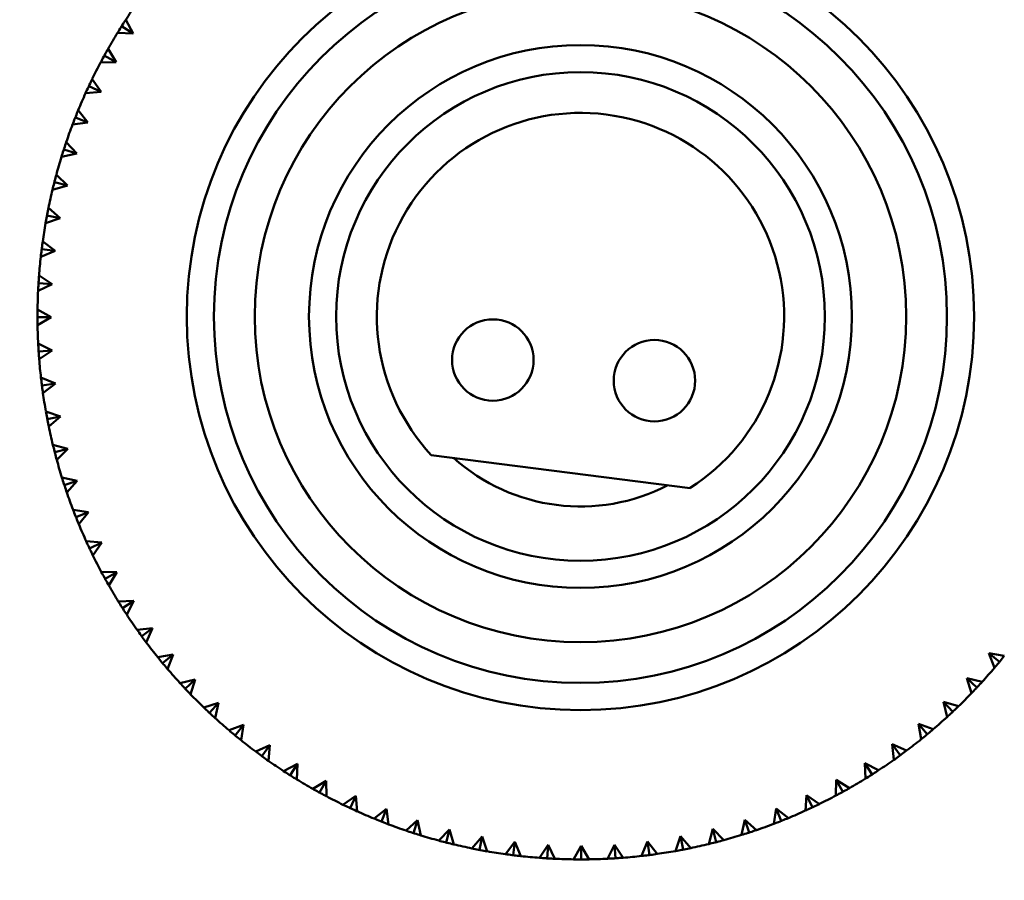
# Model space of a CAD drawing. Header units: millimetres. Extents: x 209 to 1990, y 91 to 2957.
# Tile 17 of 24: x 434 to 470, y 457 to 488. Entities that reach past the tile are written whole.
import ezdxf

# ---------------------------------------------------------------- set-up
doc = ezdxf.new("R2010")
doc.units = ezdxf.units.MM
doc.header["$LTSCALE"] = 10
doc.layers.add('Widoczne (ISO)', color=7, linetype='Continuous', lineweight=50)

msp = doc.modelspace()

# ---------------------------------------------------------------- linework, layer by layer
at = {"layer": 'Widoczne (ISO)'}
for p, q in [((437.339, 488.177), (437.761, 487.91)), ((437.494, 488.419), (437.761, 487.91)), ((437.761, 487.91), (437.187, 487.933)), ((436.701, 487.095), (437.139, 486.854)), ((436.841, 487.346), (437.139, 486.854)), ((437.139, 486.854), (436.565, 486.841)), ((436.132, 485.974), (436.585, 485.762)), ((436.256, 486.234), (436.585, 485.762)), ((436.585, 485.762), (436.012, 485.713)), ((435.742, 485.087), (436.1, 484.637)), ((436.1, 484.637), (435.531, 484.552)), ((435.635, 484.82), (436.1, 484.637)), ((435.301, 483.911), (435.687, 483.484)), ((435.687, 483.484), (435.125, 483.363)), ((435.211, 483.638), (435.687, 483.484)), ((434.862, 482.431), (435.347, 482.307)), ((434.935, 482.709), (435.347, 482.307)), ((435.347, 482.307), (434.793, 482.151)), ((434.645, 481.486), (435.081, 481.111)), ((435.081, 481.111), (434.539, 480.921)), ((434.59, 481.204), (435.081, 481.111)), ((434.433, 480.248), (434.891, 479.901)), ((434.891, 479.901), (434.362, 479.677)), ((434.395, 479.963), (434.891, 479.901)), ((434.299, 478.999), (434.778, 478.681)), ((434.778, 478.681), (434.263, 478.425)), ((434.279, 478.712), (434.778, 478.681)), ((434.243, 477.743), (434.741, 477.457)), ((434.241, 477.456), (434.741, 477.457)), ((434.741, 477.457), (434.244, 477.168)), ((434.266, 476.487), (434.782, 476.232)), ((434.283, 476.2), (434.782, 476.232)), ((434.782, 476.232), (434.303, 475.913)), ((434.368, 475.235), (434.899, 475.013)), ((434.403, 474.949), (434.899, 475.013)), ((434.899, 475.013), (434.441, 474.665)), ((434.549, 473.991), (435.092, 473.803)), ((434.601, 473.709), (435.092, 473.803)), ((435.092, 473.803), (434.657, 473.427)), ((434.807, 472.762), (435.361, 472.608)), ((434.877, 472.483), (435.361, 472.608)), ((435.361, 472.608), (434.951, 472.205)), ((458.282, 471.167), (448.747, 472.38)), ((435.142, 471.551), (435.705, 471.432)), ((435.229, 471.277), (435.705, 471.432)), ((435.705, 471.432), (435.321, 471.004)), ((435.552, 470.363), (436.121, 470.28)), ((435.657, 470.095), (436.121, 470.28)), ((436.121, 470.28), (435.765, 469.829)), ((436.037, 469.204), (436.61, 469.157)), ((436.157, 468.943), (436.61, 469.157)), ((436.61, 469.157), (436.282, 468.684)), ((436.592, 468.077), (437.167, 468.066)), ((436.73, 467.824), (437.167, 468.066)), ((437.167, 468.066), (436.87, 467.574)), ((437.218, 466.988), (437.793, 467.012)), ((437.371, 466.744), (437.793, 467.012)), ((437.793, 467.012), (437.527, 466.503)), ((437.911, 465.939), (438.483, 466)), ((438.079, 465.706), (438.483, 466)), ((438.483, 466), (438.249, 465.475)), ((438.668, 464.937), (439.235, 465.033)), ((438.85, 464.714), (439.235, 465.033)), ((439.235, 465.033), (439.035, 464.494)), ((469.671, 464.76), (469.285, 465.078)), ((469.486, 464.54), (469.285, 465.078)), ((469.285, 465.078), (469.852, 464.983)), ((439.487, 463.984), (440.046, 464.116)), ((439.682, 463.773), (440.046, 464.116)), ((440.046, 464.116), (439.881, 463.565)), ((468.841, 463.816), (468.476, 464.158)), ((468.643, 463.608), (468.476, 464.158)), ((468.476, 464.158), (469.036, 464.028)), ((440.364, 463.084), (440.914, 463.251)), ((440.572, 462.886), (440.914, 463.251)), ((440.914, 463.251), (440.783, 462.691)), ((467.954, 462.927), (467.611, 463.291)), ((467.743, 462.731), (467.611, 463.291)), ((467.611, 463.291), (468.162, 463.125)), ((441.295, 462.241), (441.834, 462.442)), ((441.516, 462.056), (441.834, 462.442)), ((441.834, 462.442), (441.739, 461.875)), ((467.013, 462.094), (466.693, 462.479)), ((466.79, 461.912), (466.693, 462.479)), ((466.693, 462.479), (467.233, 462.28)), ((442.278, 461.458), (442.803, 461.693)), ((442.51, 461.288), (442.803, 461.693)), ((442.803, 461.693), (442.744, 461.121)), ((466.021, 461.323), (465.727, 461.727)), ((465.788, 461.155), (465.727, 461.727)), ((465.727, 461.727), (466.252, 461.494)), ((443.308, 460.739), (443.817, 461.006)), ((443.55, 460.583), (443.817, 461.006)), ((443.817, 461.006), (443.794, 460.431)), ((464.983, 460.615), (464.714, 461.037)), ((464.739, 460.462), (464.714, 461.037)), ((464.714, 461.037), (465.224, 460.771)), ((444.381, 460.085), (444.873, 460.384)), ((444.632, 459.945), (444.873, 460.384)), ((444.873, 460.384), (444.885, 459.809)), ((463.65, 459.837), (463.661, 460.412)), ((463.902, 459.974), (463.661, 460.412)), ((463.661, 460.412), (464.153, 460.115)), ((445.493, 459.5), (445.965, 459.829)), ((445.753, 459.376), (445.965, 459.829)), ((445.965, 459.829), (446.014, 459.256)), ((462.523, 459.281), (462.57, 459.854)), ((462.784, 459.402), (462.57, 459.854)), ((462.57, 459.854), (463.043, 459.526)), ((446.64, 458.987), (447.09, 459.344)), ((446.907, 458.879), (447.09, 459.344)), ((447.09, 459.344), (447.175, 458.776)), ((461.364, 458.797), (461.447, 459.366)), ((461.631, 458.901), (461.447, 459.366)), ((461.447, 459.366), (461.898, 459.009)), ((447.816, 458.546), (448.243, 458.931)), ((448.089, 458.455), (448.243, 458.931)), ((448.243, 458.931), (448.363, 458.369)), ((460.176, 458.386), (460.295, 458.949)), ((460.45, 458.474), (460.295, 458.949)), ((460.295, 458.949), (460.723, 458.565)), ((449.018, 458.18), (449.42, 458.591)), ((449.296, 458.107), (449.42, 458.591)), ((449.42, 458.591), (449.575, 458.038)), ((458.965, 458.051), (459.119, 458.606)), ((459.244, 458.121), (459.119, 458.606)), ((459.119, 458.606), (459.522, 458.195)), ((450.241, 457.89), (450.616, 458.326)), ((450.523, 457.834), (450.616, 458.326)), ((450.616, 458.326), (450.806, 457.783)), ((451.479, 457.677), (451.826, 458.136)), ((451.764, 457.64), (451.826, 458.136)), ((451.826, 458.136), (452.05, 457.606)), ((456.492, 457.613), (456.714, 458.143)), ((456.778, 457.647), (456.714, 458.143)), ((456.714, 458.143), (457.062, 457.686)), ((457.736, 457.793), (457.924, 458.336)), ((458.018, 457.845), (457.924, 458.336)), ((457.924, 458.336), (458.3, 457.902)), ((452.728, 457.543), (453.046, 458.022)), ((453.015, 457.523), (453.046, 458.022)), ((453.046, 458.022), (453.302, 457.508)), ((453.984, 457.487), (454.27, 457.986)), ((454.271, 457.486), (454.27, 457.986)), ((454.27, 457.986), (454.559, 457.488)), ((455.24, 457.511), (455.495, 458.026)), ((455.527, 457.527), (455.495, 458.026)), ((455.495, 458.026), (455.814, 457.548))]:
    msp.add_line(p, q, dxfattribs=at)
for centre, radius in [((454.241, 477.486), 50), ((454.241, 477.486), 14.5), ((454.241, 477.486), 13.5), ((454.241, 477.486), 12), ((454.241, 477.486), 10), ((454.241, 477.486), 9), ((451.013, 475.88), 1.5), ((456.965, 475.123), 1.5)]:
    msp.add_circle(centre, radius, dxfattribs=at)
for radius, start, end in [(20, 144.909, 146.8618), (20, 148.509, 150.4618), (20, 152.109, 154.0618), (20, 155.709, 157.6618), (7.5, 302.5975, 222.9025), (20, 159.309, 161.2618), (20, 162.909, 164.8618), (20, 166.509, 168.4618), (20, 170.109, 172.0618), (20, 173.709, 175.6618), (20, 177.309, 179.2618), (20, 180.909, 182.8618), (20, 184.509, 186.4618), (20, 188.109, 190.0618), (20, 191.709, 193.6618), (20, 195.309, 197.2618), (7, 228.0951, 297.4049), (20, 198.909, 200.8618), (20, 202.509, 204.4618), (20, 206.109, 208.0618), (20, 209.709, 211.6618), (20, 213.309, 215.2618), (20, 216.909, 218.8618), (20, 220.509, 222.4618), (20, 317.709, 319.6618), (20, 224.109, 226.0618), (20, 314.109, 316.0618), (20, 227.709, 229.6618), (20, 310.509, 312.4618), (20, 231.309, 233.2618), (20, 306.909, 308.8618), (20, 234.909, 236.8618), (20, 303.309, 305.2618), (20, 238.509, 240.4618), (20, 299.709, 301.6618), (20, 242.109, 244.0618), (20, 296.109, 298.0618), (20, 245.709, 247.6618), (20, 292.509, 294.4618), (20, 249.309, 251.2618), (20, 288.909, 290.8618), (20, 252.909, 254.8618), (20, 281.709, 283.6618), (20, 285.309, 287.2618), (20, 256.509, 258.4618), (20, 260.109, 262.0618), (20, 278.109, 280.0618), (20, 263.709, 265.6618), (20, 267.309, 269.2618), (20, 270.909, 272.8618), (20, 274.509, 276.4618)]:
    msp.add_arc((454.241, 477.486), radius, start, end, dxfattribs=at)
for points, knots in [([(437.187, 487.933), (437.23, 488.003), (437.274, 488.073), (437.325, 488.155), (437.332, 488.166), (437.339, 488.177)], [0.01597845, 0.01597845, 0.01597845, 0.01597845, 0.06606705, 0.06606705, 0.07409033, 0.07409033, 0.07409033, 0.07409033]), ([(437.339, 488.177), (437.346, 488.188), (437.353, 488.199), (437.404, 488.28), (437.449, 488.35), (437.494, 488.419)], [0.05804162, 0.05804162, 0.05804162, 0.05804162, 0.06605559, 0.06605559, 0.11615352, 0.11615352, 0.11615352, 0.11615352]), ([(436.565, 486.841), (436.603, 486.914), (436.642, 486.987), (436.688, 487.071), (436.694, 487.083), (436.701, 487.095)], [0.01597845, 0.01597845, 0.01597845, 0.01597845, 0.06606705, 0.06606705, 0.07409033, 0.07409033, 0.07409033, 0.07409033]), ([(436.701, 487.095), (436.707, 487.106), (436.714, 487.118), (436.76, 487.202), (436.8, 487.274), (436.841, 487.346)], [0.05804162, 0.05804162, 0.05804162, 0.05804162, 0.06605559, 0.06605559, 0.11615352, 0.11615352, 0.11615352, 0.11615352]), ([(436.012, 485.713), (436.046, 485.788), (436.08, 485.863), (436.121, 485.95), (436.126, 485.962), (436.132, 485.974)], [0.01597845, 0.01597845, 0.01597845, 0.01597845, 0.06606705, 0.06606705, 0.07409033, 0.07409033, 0.07409033, 0.07409033]), ([(436.132, 485.974), (436.138, 485.986), (436.143, 485.998), (436.184, 486.085), (436.22, 486.159), (436.256, 486.234)], [0.05804162, 0.05804162, 0.05804162, 0.05804162, 0.06605559, 0.06605559, 0.11615352, 0.11615352, 0.11615352, 0.11615352]), ([(435.635, 484.82), (435.64, 484.833), (435.645, 484.845), (435.68, 484.934), (435.711, 485.011), (435.742, 485.087)], [0.05804162, 0.05804162, 0.05804162, 0.05804162, 0.06605559, 0.06605559, 0.11615352, 0.11615352, 0.11615352, 0.11615352]), ([(435.531, 484.552), (435.56, 484.629), (435.59, 484.707), (435.625, 484.796), (435.63, 484.808), (435.635, 484.82)], [0.01597845, 0.01597845, 0.01597845, 0.01597845, 0.06606705, 0.06606705, 0.07409033, 0.07409033, 0.07409033, 0.07409033]), ([(435.211, 483.638), (435.215, 483.65), (435.219, 483.663), (435.249, 483.754), (435.275, 483.832), (435.301, 483.911)], [0.05804162, 0.05804162, 0.05804162, 0.05804162, 0.06605559, 0.06605559, 0.11615352, 0.11615352, 0.11615352, 0.11615352]), ([(435.125, 483.363), (435.149, 483.442), (435.174, 483.521), (435.203, 483.612), (435.207, 483.625), (435.211, 483.638)], [0.01597845, 0.01597845, 0.01597845, 0.01597845, 0.06606705, 0.06606705, 0.07409033, 0.07409033, 0.07409033, 0.07409033]), ([(434.793, 482.151), (434.812, 482.232), (434.832, 482.312), (434.856, 482.405), (434.859, 482.418), (434.862, 482.431)], [0.01597845, 0.01597845, 0.01597845, 0.01597845, 0.06606705, 0.06606705, 0.07409033, 0.07409033, 0.07409033, 0.07409033]), ([(434.862, 482.431), (434.866, 482.443), (434.869, 482.456), (434.893, 482.549), (434.914, 482.629), (434.935, 482.709)], [0.05804162, 0.05804162, 0.05804162, 0.05804162, 0.06605559, 0.06605559, 0.11615352, 0.11615352, 0.11615352, 0.11615352]), ([(434.59, 481.204), (434.592, 481.217), (434.595, 481.23), (434.613, 481.324), (434.629, 481.405), (434.645, 481.486)], [0.05804162, 0.05804162, 0.05804162, 0.05804162, 0.06605559, 0.06605559, 0.11615352, 0.11615352, 0.11615352, 0.11615352]), ([(434.539, 480.921), (434.553, 481.002), (434.567, 481.084), (434.585, 481.178), (434.588, 481.191), (434.59, 481.204)], [0.01597845, 0.01597845, 0.01597845, 0.01597845, 0.06606705, 0.06606705, 0.07409033, 0.07409033, 0.07409033, 0.07409033]), ([(434.395, 479.963), (434.397, 479.976), (434.399, 479.989), (434.411, 480.084), (434.422, 480.166), (434.433, 480.248)], [0.05804162, 0.05804162, 0.05804162, 0.05804162, 0.06605559, 0.06605559, 0.11615352, 0.11615352, 0.11615352, 0.11615352]), ([(434.362, 479.677), (434.371, 479.759), (434.38, 479.841), (434.392, 479.936), (434.394, 479.95), (434.395, 479.963)], [0.01597845, 0.01597845, 0.01597845, 0.01597845, 0.06606705, 0.06606705, 0.07409033, 0.07409033, 0.07409033, 0.07409033]), ([(434.279, 478.712), (434.28, 478.725), (434.281, 478.738), (434.287, 478.834), (434.292, 478.916), (434.299, 478.999)], [0.05804162, 0.05804162, 0.05804162, 0.05804162, 0.06605559, 0.06605559, 0.11615352, 0.11615352, 0.11615352, 0.11615352]), ([(434.263, 478.425), (434.267, 478.507), (434.272, 478.59), (434.277, 478.685), (434.278, 478.698), (434.279, 478.712)], [0.01597845, 0.01597845, 0.01597845, 0.01597845, 0.06606705, 0.06606705, 0.07409033, 0.07409033, 0.07409033, 0.07409033]), ([(434.241, 477.456), (434.241, 477.469), (434.241, 477.482), (434.241, 477.578), (434.242, 477.661), (434.243, 477.743)], [0.05804162, 0.05804162, 0.05804162, 0.05804162, 0.06605559, 0.06605559, 0.11615352, 0.11615352, 0.11615352, 0.11615352]), ([(434.244, 477.168), (434.243, 477.251), (434.242, 477.333), (434.241, 477.429), (434.241, 477.443), (434.241, 477.456)], [0.01597845, 0.01597845, 0.01597845, 0.01597845, 0.06606705, 0.06606705, 0.07409033, 0.07409033, 0.07409033, 0.07409033]), ([(434.283, 476.2), (434.282, 476.213), (434.281, 476.226), (434.275, 476.322), (434.27, 476.405), (434.266, 476.487)], [0.05804162, 0.05804162, 0.05804162, 0.05804162, 0.06605559, 0.06605559, 0.11615352, 0.11615352, 0.11615352, 0.11615352]), ([(434.303, 475.913), (434.297, 475.996), (434.291, 476.078), (434.284, 476.174), (434.284, 476.187), (434.283, 476.2)], [0.01597845, 0.01597845, 0.01597845, 0.01597845, 0.06606705, 0.06606705, 0.07409033, 0.07409033, 0.07409033, 0.07409033]), ([(434.403, 474.949), (434.401, 474.963), (434.399, 474.976), (434.387, 475.071), (434.378, 475.153), (434.368, 475.235)], [0.05804162, 0.05804162, 0.05804162, 0.05804162, 0.06605559, 0.06605559, 0.11615352, 0.11615352, 0.11615352, 0.11615352]), ([(434.441, 474.665), (434.43, 474.746), (434.418, 474.828), (434.406, 474.923), (434.404, 474.936), (434.403, 474.949)], [0.01597845, 0.01597845, 0.01597845, 0.01597845, 0.06606705, 0.06606705, 0.07409033, 0.07409033, 0.07409033, 0.07409033]), ([(434.601, 473.709), (434.599, 473.722), (434.596, 473.735), (434.578, 473.829), (434.563, 473.91), (434.549, 473.991)], [0.05804162, 0.05804162, 0.05804162, 0.05804162, 0.06605559, 0.06605559, 0.11615352, 0.11615352, 0.11615352, 0.11615352]), ([(434.657, 473.427), (434.641, 473.508), (434.624, 473.589), (434.606, 473.683), (434.604, 473.696), (434.601, 473.709)], [0.01597845, 0.01597845, 0.01597845, 0.01597845, 0.06606705, 0.06606705, 0.07409033, 0.07409033, 0.07409033, 0.07409033]), ([(434.877, 472.483), (434.874, 472.496), (434.87, 472.509), (434.847, 472.601), (434.827, 472.682), (434.807, 472.762)], [0.05804162, 0.05804162, 0.05804162, 0.05804162, 0.06605559, 0.06605559, 0.11615352, 0.11615352, 0.11615352, 0.11615352]), ([(434.951, 472.205), (434.929, 472.285), (434.908, 472.365), (434.884, 472.457), (434.88, 472.47), (434.877, 472.483)], [0.01597845, 0.01597845, 0.01597845, 0.01597845, 0.06606705, 0.06606705, 0.07409033, 0.07409033, 0.07409033, 0.07409033]), ([(435.229, 471.277), (435.225, 471.29), (435.221, 471.302), (435.192, 471.393), (435.167, 471.472), (435.142, 471.551)], [0.05804162, 0.05804162, 0.05804162, 0.05804162, 0.06605559, 0.06605559, 0.11615352, 0.11615352, 0.11615352, 0.11615352]), ([(435.321, 471.004), (435.294, 471.082), (435.268, 471.161), (435.238, 471.252), (435.234, 471.264), (435.229, 471.277)], [0.01597845, 0.01597845, 0.01597845, 0.01597845, 0.06606705, 0.06606705, 0.07409033, 0.07409033, 0.07409033, 0.07409033]), ([(435.657, 470.095), (435.652, 470.108), (435.647, 470.12), (435.612, 470.209), (435.582, 470.286), (435.552, 470.363)], [0.05804162, 0.05804162, 0.05804162, 0.05804162, 0.06605559, 0.06605559, 0.11615352, 0.11615352, 0.11615352, 0.11615352]), ([(435.765, 469.829), (435.733, 469.905), (435.702, 469.982), (435.667, 470.071), (435.662, 470.083), (435.657, 470.095)], [0.01597845, 0.01597845, 0.01597845, 0.01597845, 0.06606705, 0.06606705, 0.07409033, 0.07409033, 0.07409033, 0.07409033]), ([(436.157, 468.943), (436.152, 468.955), (436.146, 468.967), (436.105, 469.054), (436.071, 469.129), (436.037, 469.204)], [0.05804162, 0.05804162, 0.05804162, 0.05804162, 0.06605559, 0.06605559, 0.11615352, 0.11615352, 0.11615352, 0.11615352]), ([(436.282, 468.684), (436.246, 468.758), (436.21, 468.833), (436.169, 468.919), (436.163, 468.931), (436.157, 468.943)], [0.01597845, 0.01597845, 0.01597845, 0.01597845, 0.06606705, 0.06606705, 0.07409033, 0.07409033, 0.07409033, 0.07409033]), ([(436.73, 467.824), (436.723, 467.836), (436.717, 467.848), (436.671, 467.932), (436.631, 468.004), (436.592, 468.077)], [0.05804162, 0.05804162, 0.05804162, 0.05804162, 0.06605559, 0.06605559, 0.11615352, 0.11615352, 0.11615352, 0.11615352]), ([(436.87, 467.574), (436.829, 467.645), (436.789, 467.717), (436.742, 467.801), (436.736, 467.813), (436.73, 467.824)], [0.01597845, 0.01597845, 0.01597845, 0.01597845, 0.06606705, 0.06606705, 0.07409033, 0.07409033, 0.07409033, 0.07409033]), ([(437.371, 466.744), (437.364, 466.755), (437.357, 466.766), (437.305, 466.847), (437.261, 466.917), (437.218, 466.988)], [0.05804162, 0.05804162, 0.05804162, 0.05804162, 0.06605559, 0.06605559, 0.11615352, 0.11615352, 0.11615352, 0.11615352]), ([(437.527, 466.503), (437.482, 466.572), (437.437, 466.641), (437.385, 466.722), (437.378, 466.733), (437.371, 466.744)], [0.01597845, 0.01597845, 0.01597845, 0.01597845, 0.06606705, 0.06606705, 0.07409033, 0.07409033, 0.07409033, 0.07409033]), ([(438.079, 465.706), (438.071, 465.717), (438.063, 465.727), (438.007, 465.805), (437.959, 465.872), (437.911, 465.939)], [0.05804162, 0.05804162, 0.05804162, 0.05804162, 0.06605559, 0.06605559, 0.11615352, 0.11615352, 0.11615352, 0.11615352]), ([(438.249, 465.475), (438.2, 465.541), (438.151, 465.607), (438.094, 465.684), (438.086, 465.695), (438.079, 465.706)], [0.01597845, 0.01597845, 0.01597845, 0.01597845, 0.06606705, 0.06606705, 0.07409033, 0.07409033, 0.07409033, 0.07409033]), ([(469.852, 464.983), (469.8, 464.919), (469.748, 464.855), (469.687, 464.781), (469.679, 464.77), (469.671, 464.76)], [0.01597845, 0.01597845, 0.01597845, 0.01597845, 0.06606705, 0.06606705, 0.07409033, 0.07409033, 0.07409033, 0.07409033]), ([(438.85, 464.714), (438.842, 464.724), (438.833, 464.735), (438.772, 464.808), (438.72, 464.872), (438.668, 464.937)], [0.05804162, 0.05804162, 0.05804162, 0.05804162, 0.06605559, 0.06605559, 0.11615352, 0.11615352, 0.11615352, 0.11615352]), ([(439.035, 464.494), (438.982, 464.557), (438.928, 464.62), (438.867, 464.694), (438.859, 464.704), (438.85, 464.714)], [0.01597845, 0.01597845, 0.01597845, 0.01597845, 0.06606705, 0.06606705, 0.07409033, 0.07409033, 0.07409033, 0.07409033]), ([(469.671, 464.76), (469.662, 464.75), (469.654, 464.74), (469.593, 464.666), (469.539, 464.603), (469.486, 464.54)], [0.05804162, 0.05804162, 0.05804162, 0.05804162, 0.06605559, 0.06605559, 0.11615352, 0.11615352, 0.11615352, 0.11615352]), ([(439.682, 463.773), (439.673, 463.783), (439.664, 463.792), (439.599, 463.862), (439.542, 463.923), (439.487, 463.984)], [0.05804162, 0.05804162, 0.05804162, 0.05804162, 0.06605559, 0.06605559, 0.11615352, 0.11615352, 0.11615352, 0.11615352]), ([(469.036, 464.028), (468.98, 463.967), (468.925, 463.906), (468.859, 463.836), (468.85, 463.826), (468.841, 463.816)], [0.01597845, 0.01597845, 0.01597845, 0.01597845, 0.06606705, 0.06606705, 0.07409033, 0.07409033, 0.07409033, 0.07409033]), ([(439.881, 463.565), (439.824, 463.624), (439.766, 463.684), (439.701, 463.754), (439.691, 463.763), (439.682, 463.773)], [0.01597845, 0.01597845, 0.01597845, 0.01597845, 0.06606705, 0.06606705, 0.07409033, 0.07409033, 0.07409033, 0.07409033]), ([(468.841, 463.816), (468.832, 463.807), (468.823, 463.797), (468.757, 463.727), (468.7, 463.667), (468.643, 463.608)], [0.05804162, 0.05804162, 0.05804162, 0.05804162, 0.06605559, 0.06605559, 0.11615352, 0.11615352, 0.11615352, 0.11615352]), ([(440.572, 462.886), (440.562, 462.895), (440.553, 462.904), (440.483, 462.97), (440.423, 463.027), (440.364, 463.084)], [0.05804162, 0.05804162, 0.05804162, 0.05804162, 0.06605559, 0.06605559, 0.11615352, 0.11615352, 0.11615352, 0.11615352]), ([(440.783, 462.691), (440.722, 462.746), (440.662, 462.802), (440.591, 462.868), (440.582, 462.877), (440.572, 462.886)], [0.01597845, 0.01597845, 0.01597845, 0.01597845, 0.06606705, 0.06606705, 0.07409033, 0.07409033, 0.07409033, 0.07409033]), ([(467.954, 462.927), (467.944, 462.918), (467.935, 462.909), (467.865, 462.843), (467.804, 462.787), (467.743, 462.731)], [0.05804162, 0.05804162, 0.05804162, 0.05804162, 0.06605559, 0.06605559, 0.11615352, 0.11615352, 0.11615352, 0.11615352]), ([(468.162, 463.125), (468.103, 463.068), (468.043, 463.011), (467.973, 462.945), (467.964, 462.936), (467.954, 462.927)], [0.01597845, 0.01597845, 0.01597845, 0.01597845, 0.06606705, 0.06606705, 0.07409033, 0.07409033, 0.07409033, 0.07409033]), ([(441.516, 462.056), (441.506, 462.065), (441.495, 462.073), (441.422, 462.134), (441.358, 462.187), (441.295, 462.241)], [0.05804162, 0.05804162, 0.05804162, 0.05804162, 0.06605559, 0.06605559, 0.11615352, 0.11615352, 0.11615352, 0.11615352]), ([(441.739, 461.875), (441.674, 461.927), (441.61, 461.979), (441.536, 462.04), (441.526, 462.048), (441.516, 462.056)], [0.01597845, 0.01597845, 0.01597845, 0.01597845, 0.06606705, 0.06606705, 0.07409033, 0.07409033, 0.07409033, 0.07409033]), ([(467.013, 462.094), (467.003, 462.086), (466.992, 462.077), (466.918, 462.016), (466.854, 461.964), (466.79, 461.912)], [0.05804162, 0.05804162, 0.05804162, 0.05804162, 0.06605559, 0.06605559, 0.11615352, 0.11615352, 0.11615352, 0.11615352]), ([(467.233, 462.28), (467.17, 462.226), (467.107, 462.173), (467.033, 462.111), (467.023, 462.103), (467.013, 462.094)], [0.01597845, 0.01597845, 0.01597845, 0.01597845, 0.06606705, 0.06606705, 0.07409033, 0.07409033, 0.07409033, 0.07409033]), ([(442.51, 461.288), (442.499, 461.296), (442.488, 461.303), (442.411, 461.36), (442.344, 461.409), (442.278, 461.458)], [0.05804162, 0.05804162, 0.05804162, 0.05804162, 0.06605559, 0.06605559, 0.11615352, 0.11615352, 0.11615352, 0.11615352]), ([(466.021, 461.323), (466.01, 461.315), (466, 461.307), (465.922, 461.251), (465.855, 461.203), (465.788, 461.155)], [0.05804162, 0.05804162, 0.05804162, 0.05804162, 0.06605559, 0.06605559, 0.11615352, 0.11615352, 0.11615352, 0.11615352]), ([(466.252, 461.494), (466.186, 461.444), (466.12, 461.395), (466.042, 461.338), (466.032, 461.331), (466.021, 461.323)], [0.01597845, 0.01597845, 0.01597845, 0.01597845, 0.06606705, 0.06606705, 0.07409033, 0.07409033, 0.07409033, 0.07409033]), ([(442.744, 461.121), (442.676, 461.168), (442.609, 461.216), (442.531, 461.272), (442.52, 461.28), (442.51, 461.288)], [0.01597845, 0.01597845, 0.01597845, 0.01597845, 0.06606705, 0.06606705, 0.07409033, 0.07409033, 0.07409033, 0.07409033]), ([(443.55, 460.583), (443.539, 460.59), (443.528, 460.597), (443.447, 460.649), (443.377, 460.693), (443.308, 460.739)], [0.05804162, 0.05804162, 0.05804162, 0.05804162, 0.06605559, 0.06605559, 0.11615352, 0.11615352, 0.11615352, 0.11615352]), ([(464.983, 460.615), (464.972, 460.608), (464.961, 460.601), (464.88, 460.55), (464.81, 460.506), (464.739, 460.462)], [0.05804162, 0.05804162, 0.05804162, 0.05804162, 0.06605559, 0.06605559, 0.11615352, 0.11615352, 0.11615352, 0.11615352]), ([(465.224, 460.771), (465.155, 460.726), (465.086, 460.681), (465.005, 460.629), (464.994, 460.622), (464.983, 460.615)], [0.01597845, 0.01597845, 0.01597845, 0.01597845, 0.06606705, 0.06606705, 0.07409033, 0.07409033, 0.07409033, 0.07409033]), ([(443.794, 460.431), (443.724, 460.474), (443.653, 460.518), (443.572, 460.569), (443.561, 460.576), (443.55, 460.583)], [0.01597845, 0.01597845, 0.01597845, 0.01597845, 0.06606705, 0.06606705, 0.07409033, 0.07409033, 0.07409033, 0.07409033]), ([(444.632, 459.945), (444.621, 459.952), (444.609, 459.958), (444.525, 460.004), (444.453, 460.044), (444.381, 460.085)], [0.05804162, 0.05804162, 0.05804162, 0.05804162, 0.06605559, 0.06605559, 0.11615352, 0.11615352, 0.11615352, 0.11615352]), ([(444.885, 459.809), (444.813, 459.847), (444.74, 459.887), (444.656, 459.932), (444.644, 459.939), (444.632, 459.945)], [0.01597845, 0.01597845, 0.01597845, 0.01597845, 0.06606705, 0.06606705, 0.07409033, 0.07409033, 0.07409033, 0.07409033]), ([(463.902, 459.974), (463.891, 459.967), (463.879, 459.961), (463.795, 459.915), (463.723, 459.876), (463.65, 459.837)], [0.05804162, 0.05804162, 0.05804162, 0.05804162, 0.06605559, 0.06605559, 0.11615352, 0.11615352, 0.11615352, 0.11615352]), ([(464.153, 460.115), (464.081, 460.074), (464.01, 460.033), (463.926, 459.987), (463.914, 459.98), (463.902, 459.974)], [0.01597845, 0.01597845, 0.01597845, 0.01597845, 0.06606705, 0.06606705, 0.07409033, 0.07409033, 0.07409033, 0.07409033]), ([(445.753, 459.376), (445.741, 459.382), (445.729, 459.388), (445.642, 459.429), (445.568, 459.464), (445.493, 459.5)], [0.05804162, 0.05804162, 0.05804162, 0.05804162, 0.06605559, 0.06605559, 0.11615352, 0.11615352, 0.11615352, 0.11615352]), ([(463.043, 459.526), (462.969, 459.49), (462.894, 459.454), (462.808, 459.413), (462.796, 459.407), (462.784, 459.402)], [0.01597845, 0.01597845, 0.01597845, 0.01597845, 0.06606705, 0.06606705, 0.07409033, 0.07409033, 0.07409033, 0.07409033]), ([(446.014, 459.256), (445.939, 459.29), (445.864, 459.325), (445.777, 459.365), (445.765, 459.371), (445.753, 459.376)], [0.01597845, 0.01597845, 0.01597845, 0.01597845, 0.06606705, 0.06606705, 0.07409033, 0.07409033, 0.07409033, 0.07409033]), ([(462.784, 459.402), (462.772, 459.396), (462.76, 459.391), (462.673, 459.35), (462.598, 459.315), (462.523, 459.281)], [0.05804162, 0.05804162, 0.05804162, 0.05804162, 0.06605559, 0.06605559, 0.11615352, 0.11615352, 0.11615352, 0.11615352]), ([(446.907, 458.879), (446.894, 458.884), (446.882, 458.889), (446.793, 458.924), (446.716, 458.955), (446.64, 458.987)], [0.05804162, 0.05804162, 0.05804162, 0.05804162, 0.06605559, 0.06605559, 0.11615352, 0.11615352, 0.11615352, 0.11615352]), ([(447.175, 458.776), (447.098, 458.805), (447.02, 458.834), (446.931, 458.869), (446.919, 458.874), (446.907, 458.879)], [0.01597845, 0.01597845, 0.01597845, 0.01597845, 0.06606705, 0.06606705, 0.07409033, 0.07409033, 0.07409033, 0.07409033]), ([(461.631, 458.901), (461.619, 458.896), (461.607, 458.891), (461.518, 458.856), (461.441, 458.826), (461.364, 458.797)], [0.05804162, 0.05804162, 0.05804162, 0.05804162, 0.06605559, 0.06605559, 0.11615352, 0.11615352, 0.11615352, 0.11615352]), ([(461.898, 459.009), (461.822, 458.978), (461.745, 458.946), (461.656, 458.911), (461.644, 458.906), (461.631, 458.901)], [0.01597845, 0.01597845, 0.01597845, 0.01597845, 0.06606705, 0.06606705, 0.07409033, 0.07409033, 0.07409033, 0.07409033]), ([(448.089, 458.455), (448.077, 458.459), (448.064, 458.463), (447.973, 458.493), (447.895, 458.519), (447.816, 458.546)], [0.05804162, 0.05804162, 0.05804162, 0.05804162, 0.06605559, 0.06605559, 0.11615352, 0.11615352, 0.11615352, 0.11615352]), ([(448.363, 458.369), (448.285, 458.393), (448.206, 458.418), (448.115, 458.447), (448.102, 458.451), (448.089, 458.455)], [0.01597845, 0.01597845, 0.01597845, 0.01597845, 0.06606705, 0.06606705, 0.07409033, 0.07409033, 0.07409033, 0.07409033]), ([(460.45, 458.474), (460.437, 458.47), (460.425, 458.466), (460.334, 458.436), (460.255, 458.411), (460.176, 458.386)], [0.05804162, 0.05804162, 0.05804162, 0.05804162, 0.06605559, 0.06605559, 0.11615352, 0.11615352, 0.11615352, 0.11615352]), ([(460.723, 458.565), (460.645, 458.538), (460.566, 458.512), (460.475, 458.482), (460.463, 458.478), (460.45, 458.474)], [0.01597845, 0.01597845, 0.01597845, 0.01597845, 0.06606705, 0.06606705, 0.07409033, 0.07409033, 0.07409033, 0.07409033]), ([(449.296, 458.107), (449.284, 458.11), (449.271, 458.113), (449.178, 458.137), (449.098, 458.158), (449.018, 458.18)], [0.05804162, 0.05804162, 0.05804162, 0.05804162, 0.06605559, 0.06605559, 0.11615352, 0.11615352, 0.11615352, 0.11615352]), ([(449.575, 458.038), (449.495, 458.057), (449.415, 458.077), (449.322, 458.1), (449.309, 458.103), (449.296, 458.107)], [0.01597845, 0.01597845, 0.01597845, 0.01597845, 0.06606705, 0.06606705, 0.07409033, 0.07409033, 0.07409033, 0.07409033]), ([(459.244, 458.121), (459.231, 458.118), (459.218, 458.115), (459.125, 458.091), (459.045, 458.071), (458.965, 458.051)], [0.05804162, 0.05804162, 0.05804162, 0.05804162, 0.06605559, 0.06605559, 0.11615352, 0.11615352, 0.11615352, 0.11615352]), ([(459.522, 458.195), (459.442, 458.174), (459.362, 458.152), (459.27, 458.128), (459.257, 458.125), (459.244, 458.121)], [0.01597845, 0.01597845, 0.01597845, 0.01597845, 0.06606705, 0.06606705, 0.07409033, 0.07409033, 0.07409033, 0.07409033]), ([(450.523, 457.834), (450.51, 457.837), (450.497, 457.839), (450.403, 457.857), (450.322, 457.873), (450.241, 457.89)], [0.05804162, 0.05804162, 0.05804162, 0.05804162, 0.06605559, 0.06605559, 0.11615352, 0.11615352, 0.11615352, 0.11615352]), ([(450.806, 457.783), (450.724, 457.797), (450.643, 457.812), (450.549, 457.829), (450.536, 457.832), (450.523, 457.834)], [0.01597845, 0.01597845, 0.01597845, 0.01597845, 0.06606705, 0.06606705, 0.07409033, 0.07409033, 0.07409033, 0.07409033]), ([(457.062, 457.686), (456.981, 457.674), (456.899, 457.663), (456.804, 457.65), (456.791, 457.649), (456.778, 457.647)], [0.01597845, 0.01597845, 0.01597845, 0.01597845, 0.06606705, 0.06606705, 0.07409033, 0.07409033, 0.07409033, 0.07409033]), ([(458.018, 457.845), (458.005, 457.843), (457.992, 457.841), (457.898, 457.823), (457.817, 457.808), (457.736, 457.793)], [0.05804162, 0.05804162, 0.05804162, 0.05804162, 0.06605559, 0.06605559, 0.11615352, 0.11615352, 0.11615352, 0.11615352]), ([(458.3, 457.902), (458.219, 457.885), (458.138, 457.869), (458.044, 457.851), (458.031, 457.848), (458.018, 457.845)], [0.01597845, 0.01597845, 0.01597845, 0.01597845, 0.06606705, 0.06606705, 0.07409033, 0.07409033, 0.07409033, 0.07409033]), ([(451.764, 457.64), (451.751, 457.641), (451.738, 457.643), (451.643, 457.655), (451.561, 457.666), (451.479, 457.677)], [0.05804162, 0.05804162, 0.05804162, 0.05804162, 0.06605559, 0.06605559, 0.11615352, 0.11615352, 0.11615352, 0.11615352]), ([(452.05, 457.606), (451.968, 457.615), (451.886, 457.625), (451.79, 457.636), (451.777, 457.638), (451.764, 457.64)], [0.01597845, 0.01597845, 0.01597845, 0.01597845, 0.06606705, 0.06606705, 0.07409033, 0.07409033, 0.07409033, 0.07409033]), ([(453.015, 457.523), (453.002, 457.524), (452.989, 457.525), (452.893, 457.531), (452.811, 457.537), (452.728, 457.543)], [0.05804162, 0.05804162, 0.05804162, 0.05804162, 0.06605559, 0.06605559, 0.11615352, 0.11615352, 0.11615352, 0.11615352]), ([(453.302, 457.508), (453.22, 457.512), (453.137, 457.516), (453.042, 457.522), (453.028, 457.522), (453.015, 457.523)], [0.01597845, 0.01597845, 0.01597845, 0.01597845, 0.06606705, 0.06606705, 0.07409033, 0.07409033, 0.07409033, 0.07409033]), ([(454.271, 457.486), (454.258, 457.486), (454.245, 457.486), (454.149, 457.486), (454.066, 457.486), (453.984, 457.487)], [0.05804162, 0.05804162, 0.05804162, 0.05804162, 0.06605559, 0.06605559, 0.11615352, 0.11615352, 0.11615352, 0.11615352]), ([(454.559, 457.488), (454.476, 457.487), (454.393, 457.486), (454.298, 457.486), (454.284, 457.486), (454.271, 457.486)], [0.01597845, 0.01597845, 0.01597845, 0.01597845, 0.06606705, 0.06606705, 0.07409033, 0.07409033, 0.07409033, 0.07409033]), ([(455.527, 457.527), (455.514, 457.526), (455.5, 457.525), (455.405, 457.519), (455.322, 457.515), (455.24, 457.511)], [0.05804162, 0.05804162, 0.05804162, 0.05804162, 0.06605559, 0.06605559, 0.11615352, 0.11615352, 0.11615352, 0.11615352]), ([(455.814, 457.548), (455.731, 457.541), (455.649, 457.535), (455.553, 457.529), (455.54, 457.528), (455.527, 457.527)], [0.01597845, 0.01597845, 0.01597845, 0.01597845, 0.06606705, 0.06606705, 0.07409033, 0.07409033, 0.07409033, 0.07409033]), ([(456.778, 457.647), (456.764, 457.645), (456.751, 457.644), (456.656, 457.632), (456.574, 457.622), (456.492, 457.613)], [0.05804162, 0.05804162, 0.05804162, 0.05804162, 0.06605559, 0.06605559, 0.11615352, 0.11615352, 0.11615352, 0.11615352])]:
    msp.add_open_spline(points, degree=3, knots=knots, dxfattribs=at)

doc.saveas('drawing.dxf')
